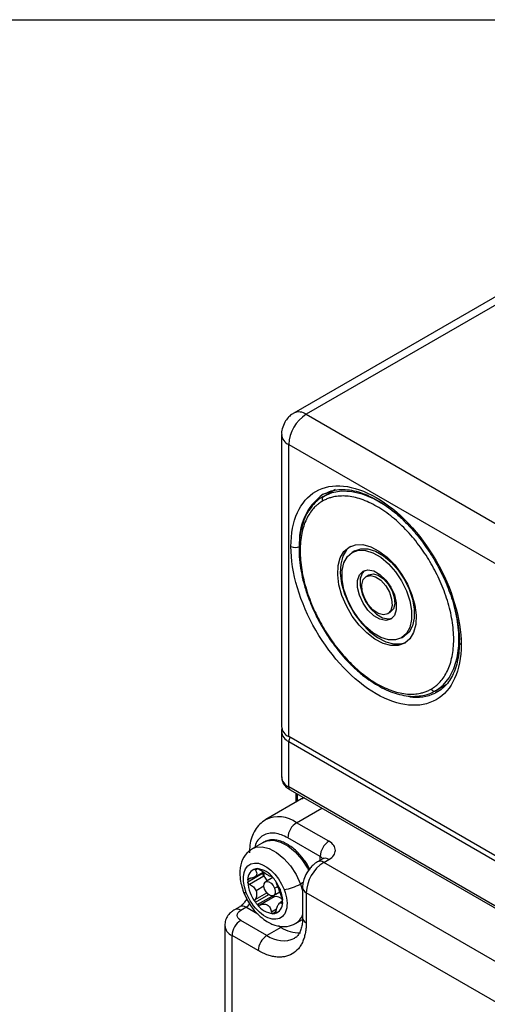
# Model space of a CAD drawing. Header units: millimetres. Extents: x 16 to 683, y 16 to 524.
# Tile 35 of 39: x 548 to 582, y 451 to 524. Entities that reach past the tile are written whole.
import ezdxf

# ---------------------------------------------------------------- set-up
doc = ezdxf.new("R2010")
doc.units = ezdxf.units.MM
doc.header["$LTSCALE"] = 2.5
doc.layers.add('TEXT', color=140, linetype='Continuous', lineweight=25)

msp = doc.modelspace()

# ---------------------------------------------------------------- linework, layer by layer
for p, q in [((591.046658, 508.238212), (567.904982, 494.878807)), ((591.955675, 508.148198), (568.813999, 494.788792)), ((568.813999, 494.788792), (584.241783, 485.882522)), ((566.995817, 493.304173), (566.995817, 471.777188)), ((567.52835, 471.034998), (567.52835, 492.561983)), ((567.52835, 492.561983), (584.006493, 483.049354)), ((570.07736, 488.740769), (570.848749, 489.186082)), ((570.950626, 489.242085), (570.848749, 489.186082)), ((570.958154, 489.226909), (570.856976, 489.17162)), ((570.073802, 488.89617), (570.233925, 488.981821)), ((572.395541, 484.72556), (572.202694, 484.614232)), ((573.225421, 482.842816), (573.418269, 482.954145)), ((575.009178, 480.198609), (574.81633, 480.087281)), ((575.839058, 478.315865), (576.031905, 478.427194)), ((579.121476, 474.857299), (578.350087, 474.411985)), ((579.113406, 474.871846), (579.166881, 474.901067)), ((579.121476, 474.857299), (579.174852, 474.888928)), ((578.482209, 474.330803), (578.322086, 474.245152)), ((566.995817, 471.406033), (566.995817, 468.065638)), ((626.025366, 437.26539), (567.52835, 471.034998)), ((567.52835, 470.663843), (626.025366, 436.894235)), ((567.52835, 467.323449), (567.52835, 470.663843)), ((626.025366, 433.553841), (567.52835, 467.323449)), ((567.622508, 467.115338), (626.119523, 433.34573)), ((568.038041, 466.875456), (568.038041, 466.185758)), ((568.171174, 466.262614), (568.171174, 466.7986)), ((568.469929, 466.435081), (565.834349, 464.913593)), ((568.648435, 466.523083), (568.469929, 466.435081)), ((568.106892, 464.688557), (569.966582, 465.762133)), ((570.485342, 463.315507), (568.106892, 464.688557)), ((565.68044, 463.250195), (564.844769, 462.767772)), ((569.842518, 462.202102), (567.464068, 463.575152)), ((564.806378, 462.744513), (564.844769, 462.767772)), ((570.030833, 462.024574), (569.645139, 461.801917)), ((569.842518, 461.915861), (569.842518, 462.202102)), ((570.099647, 461.75691), (570.485342, 461.979566)), ((617.668649, 434.295909), (570.099647, 461.75691)), ((565.601736, 460.93324), (564.508934, 460.302379)), ((565.000474, 460.672956), (565.642685, 461.043696)), ((565.256956, 461.295563), (565.073241, 461.189507)), ((564.693396, 460.585775), (564.509892, 460.47984)), ((565.689897, 460.749315), (564.635044, 460.140361)), ((566.356716, 460.648957), (565.818706, 460.338371)), ((568.587969, 460.28211), (568.390954, 460.168376)), ((568.390954, 460.168376), (568.547732, 459.687795)), ((565.061585, 459.02863), (565.912814, 459.520034)), ((565.699724, 460.004215), (565.115399, 459.666892)), ((566.409567, 459.314858), (566.873027, 459.582408)), ((566.477283, 459.855626), (566.715458, 459.993121)), ((566.910099, 459.730332), (566.791461, 459.80079)), ((568.547732, 459.901195), (568.547732, 457.674266)), ((568.813999, 459.530101), (568.813999, 457.303171)), ((616.383, 432.069101), (568.813999, 459.530101)), ((565.077655, 458.82007), (566.054114, 459.383768)), ((565.21068, 458.653313), (566.303481, 459.284174)), ((566.447329, 459.222782), (565.392476, 458.613829)), ((567.078366, 458.894008), (566.864936, 458.770797)), ((567.023921, 458.744162), (567.070649, 458.771138)), ((563.924002, 458.498029), (563.538308, 458.275372)), ((563.992816, 458.230365), (564.378511, 458.453022)), ((565.251456, 457.949081), (564.378511, 458.453022)), ((566.254832, 458.109818), (566.634746, 458.329137)), ((566.58073, 458.108441), (566.360488, 457.981298)), ((566.494469, 457.992001), (566.527813, 458.01125)), ((565.921289, 456.374892), (563.992816, 457.488176)), ((568.026328, 457.256552), (568.539407, 457.552746)), ((562.817459, 457.11696), (562.817459, 409.665914)), ((566.949808, 456.968643), (565.921289, 456.374892)), ((566.949808, 456.968643), (566.763542, 457.076172)), ((566.949808, 456.968643), (567.049303, 457.037301)), ((563.349992, 408.923724), (563.349992, 456.374771)), ((565.278465, 455.261487), (563.349992, 456.374771))]:
    msp.add_line(p, q)
at = {"flags": 128}
for points in [[(576.076624, 486.904274), (575.457167, 487.459198), (574.631036, 488.073276), (573.79641, 488.555095), (572.97028, 488.894848), (572.169462, 489.085617), (571.41026, 489.123521), (570.708128, 489.007786), (570.07736, 488.740769)], [(576.06633, 477.922217), (575.596358, 477.754052), (575.05753, 477.748074), (574.473395, 477.904546), (573.869483, 478.216629), (573.272188, 478.670684), (572.707613, 479.246866), (572.200435, 479.919993), (571.772818, 480.660646), (571.443453, 481.436456), (571.226733, 482.213515), (571.132131, 482.957863), (571.16378, 483.636967), (571.320299, 484.221149), (571.594846, 484.684875), (571.975421, 485.00788)], [(572.074285, 485.059702), (571.787693, 484.796204), (571.513146, 484.332477), (571.356628, 483.748296), (571.324978, 483.069191), (571.41958, 482.324844), (571.6363, 481.547784), (571.965666, 480.771975), (572.393282, 480.031321), (572.900461, 479.358194), (573.465035, 478.782012), (574.06233, 478.327958), (574.666243, 478.015875), (575.250378, 477.859402), (575.789206, 477.86538), (576.160314, 477.981724)], [(571.975421, 485.00788), (572.445393, 485.176046), (572.984222, 485.182023), (573.568356, 485.025551), (574.172269, 484.713468), (574.769564, 484.259413), (575.334139, 483.683231), (575.841317, 483.010104), (576.268933, 482.269451), (576.598299, 481.493641), (576.815019, 480.716582), (576.909621, 479.972234), (576.877971, 479.29313), (576.721453, 478.708948), (576.446906, 478.245222), (576.06633, 477.922217)], [(572.395541, 484.72556), (572.845711, 484.880241), (573.364478, 484.869252), (573.925829, 484.693144), (574.501617, 484.360749), (575.062969, 483.888733), (575.581736, 483.300767), (576.031905, 482.626332), (576.390903, 481.899248), (576.640728, 481.155975), (576.768853, 480.433781), (576.768853, 479.768883), (576.640728, 479.194619), (576.390903, 478.739787), (576.031905, 478.427194)], [(575.839058, 478.315865), (575.388889, 478.161185), (574.870122, 478.172174), (574.30877, 478.348282), (573.732982, 478.680677), (573.17163, 479.152692), (572.652863, 479.740659), (572.202694, 480.415093), (571.843696, 481.142177), (571.593871, 481.885451), (571.465746, 482.607644), (571.465746, 483.272543), (571.593871, 483.846806), (571.843696, 484.301638), (572.202694, 484.614232)], [(572.202694, 484.614232), (572.652863, 484.768912), (573.17163, 484.757923), (573.732982, 484.581816), (574.30877, 484.24942), (574.870122, 483.777405), (575.388889, 483.189438), (575.839058, 482.515004), (576.198056, 481.78792), (576.447881, 481.044646), (576.576006, 480.322453), (576.576006, 479.657554), (576.447881, 479.083291), (576.198056, 478.628459), (575.839058, 478.315865)], [(575.043603, 479.693633), (574.677507, 479.597827), (574.247136, 479.684797), (573.794616, 479.946031), (573.364245, 480.355957), (572.998149, 480.874449), (572.732164, 481.450752), (572.592328, 482.028455), (572.592328, 482.551008), (572.732164, 482.96726), (572.998149, 483.236464)], [(573.09921, 483.284287), (572.925012, 483.078588), (572.785175, 482.662336), (572.785175, 482.139784), (572.925012, 481.562081), (573.190996, 480.985777), (573.557092, 480.467286), (573.987463, 480.05736), (574.439983, 479.796126), (574.870355, 479.709155), (575.135389, 479.757139)], [(574.81633, 480.087281), (574.496297, 480.013262), (574.118921, 480.114349), (573.729719, 480.378351), (573.375635, 480.773425), (573.099377, 481.251919), (572.934265, 481.756119), (572.900214, 482.225212), (573.001332, 482.602618), (573.225421, 482.842816)], [(572.998149, 483.236464), (573.364245, 483.33227), (573.794616, 483.2453), (574.247136, 482.984066), (574.677507, 482.57414), (575.043603, 482.055648), (575.309587, 481.479345), (575.449424, 480.901642), (575.449424, 480.379089), (575.309587, 479.962838), (575.043603, 479.693633)], [(573.225421, 482.842816), (573.545455, 482.916835), (573.922831, 482.815748), (574.312032, 482.551746), (574.666116, 482.156672), (574.942375, 481.678178), (575.107487, 481.173978), (575.141538, 480.704885), (575.04042, 480.327479), (574.81633, 480.087281)], [(573.418269, 482.954145), (573.738302, 483.028164), (574.115678, 482.927076), (574.50488, 482.663074), (574.858964, 482.268001), (575.135222, 481.789507), (575.300334, 481.285307), (575.334385, 480.816214), (575.233267, 480.438808), (575.009178, 480.198609)], [(578.350087, 474.411985), (578.896651, 474.824848), (579.347883, 475.375153), (579.694599, 476.051697), (579.929741, 476.840708), (580.04852, 477.726123), (580.04852, 478.689918), (579.929741, 479.712473), (579.767691, 480.490774)], [(565.68044, 463.250195), (565.930814, 463.355056), (566.40221, 463.392715), (566.92411, 463.261946), (567.466183, 462.970347), (567.996925, 462.534866), (568.485492, 461.980811), (568.90349, 461.340382), (568.995804, 461.167544)], [(564.844769, 462.767772), (565.095142, 462.872633), (565.566539, 462.910292), (566.088438, 462.779523), (566.630511, 462.487924), (567.161253, 462.052443), (567.64982, 461.498388), (568.067818, 460.857959), (568.390954, 460.168376)], [(565.75099, 459.797603), (565.699545, 460.005946), (565.711217, 460.186987), (565.784231, 460.313164), (565.90747, 460.365269), (566.062171, 460.335369), (566.224784, 460.228015), (566.370552, 460.059552), (566.477283, 459.855626)], [(564.396006, 459.529486), (564.299363, 459.527909), (564.231138, 459.540653), (564.193951, 459.56723), (564.19008, 459.574898)], [(566.477283, 459.855626), (566.528728, 459.647283), (566.517056, 459.466242), (566.444042, 459.340065), (566.320803, 459.28796), (566.166102, 459.31786), (566.003489, 459.425214), (565.857721, 459.593677), (565.75099, 459.797603)], [(566.464994, 459.23015), (566.418556, 459.278531), (566.39299, 459.306307)]]:
    msp.add_lwpolyline(points, dxfattribs=at)
for centre, radius, start, end in [((568.283605, 494.066775), 0.895894, 53.69897598, 115.04876261), ((570.319652, 492.434964), 2.794191, 122.60547834, 177.39452151), ((567.90606, 493.39529), 0.914913, 185.79224818, 245.6168435), ((572.500915, 485.478959), 4.191444, 125.38471063, 185.92746977), ((570.226449, 488.538188), 0.251529, 126.35124345, 215.18508564), ((568.010468, 485.666435), 0.698646, 242.60967224, 297.39032776), ((580.313874, 478.014573), 0.223605, 184.64165056, 246.33760555), ((576.925765, 477.208637), 3.275966, 261.39632391, 295.22865381), ((578.249203, 474.642426), 0.251556, 204.81629918, 293.64307082), ((567.905739, 471.867926), 0.914435, 185.69479925, 245.62534171), ((567.907164, 471.498455), 0.916557, 186.12613487, 245.58764429), ((568.201054, 470.636323), 0.673267, 149.24120884, 177.65733075), ((567.905739, 468.156377), 0.914435, 185.69479925, 245.62534171), ((567.744571, 467.29592), 0.217966, 172.74417038, 235.94364923), ((566.782368, 462.887834), 2.235389, 53.66360808, 115.43688875), ((568.859719, 463.511643), 1.397095, 122.60547834, 177.39452151), ((571.238169, 462.138593), 1.397095, 122.60547834, 177.39452151), ((571.605301, 459.403081), 2.794191, 122.60547834, 177.39452151), ((569.835865, 461.410156), 0.435682, 52.73905453, 116.03170816), ((569.638045, 461.808399), 0.443635, 28.89758294, 62.55453647), ((570.219051, 461.607856), 0.457252, 54.38242252, 114.30711905), ((565.288155, 460.535227), 0.780232, 104.63819651, 184.07075808), ((565.216561, 460.562073), 0.738811, 89.34857173, 99.78655632), ((565.018613, 459.628119), 1.685397, 36.42349518, 82.96748814), ((567.378099, 461.014497), 1.778221, 179.85531286, 182.61909663), ((565.889355, 460.958013), 0.288684, 184.92290631, 226.29690759), ((567.421563, 460.958649), 1.725185, 178.40994748, 187.69230105), ((566.204761, 460.381964), 1.697693, 176.69494716, 182.68693343), ((567.313051, 460.527985), 2.813177, 184.59985021, 217.3810043), ((564.799637, 459.819769), 1.287096, 44.86444659, 46.23671984), ((564.644449, 459.676972), 1.497846, 29.45117272, 44.54835347), ((564.13841, 458.708416), 2.947755, 36.50620248, 40.65334281), ((564.00638, 458.61033), 3.112232, 21.09228083, 36.51163015), ((566.700016, 463.111298), 3.394122, 278.29086337, 299.88073164), ((564.649843, 458.835459), 2.430957, 3.40295215, 21.59944214), ((568.993797, 459.940067), 0.44766, 184.84236414, 246.31931051), ((563.875523, 459.280691), 0.968521, 301.28771565, 323.40825171), ((567.447038, 460.573718), 2.947755, 216.50620248, 220.65334281), ((566.419459, 459.356704), 0.136791, 212.02096215, 281.75567232), ((566.574726, 458.942191), 0.308158, 110.86025943, 114.41949033), ((566.5859, 458.605977), 0.635776, 39.88760511, 100.96276798), ((566.297294, 458.746907), 0.780232, 284.63819651, 4.07075808), ((565.380688, 458.90017), 1.697693, 356.69494716, 2.68693343), ((563.726376, 457.858239), 0.457677, 54.39755028, 114.13364748), ((564.111748, 458.079996), 0.458596, 54.43014314, 113.76122784), ((566.566835, 459.654016), 1.685397, 216.42349518, 262.96748814), ((566.368888, 458.720061), 0.738811, 269.34857173, 279.78655632), ((564.745643, 456.311261), 1.397095, 122.60547834, 177.39452151), ((567.385177, 458.311217), 1.233857, 300.51360112, 340.42642222), ((569.002693, 457.719635), 0.457218, 185.69479925, 245.62534171), ((563.686582, 457.178311), 0.871189, 183.94706193, 247.27193211), ((568.28219, 459.047191), 2.468928, 237.33949902, 272.47487073), ((566.674116, 455.197978), 1.397095, 122.60547834, 177.39452151), ((567.119663, 458.047768), 2.057818, 234.38387864, 294.29040442)]:
    msp.add_arc(centre, radius, start, end)
for points, knots in [([(567.908811, 494.871487), (567.848871, 494.837883), (567.693035, 494.750518), (567.455911, 494.534149), (567.316869, 494.328065), (567.239364, 494.21319)], [0, 0, 0, 0, 0.216689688, 0.563365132, 1, 1, 1, 1]), ([(567.239364, 494.21319), (567.164682, 494.053074), (567.056797, 493.821771), (566.998647, 493.507256), (567.004247, 493.366189), (567.006738, 493.30341)], [0, 0, 0, 0, 0.555212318, 0.802057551, 1, 1, 1, 1]), ([(567.689056, 485.046111), (567.689056, 486.965567), (568.349417, 488.425333), (570.700133, 489.782814), (572.294386, 489.625032), (575.618801, 487.705888), (577.213054, 486.022985), (579.56377, 481.951425), (580.224131, 479.729222), (580.224131, 477.809767)], [0, 0, 0, 0, 0.25, 0.25, 0.5, 0.5, 0.75, 0.75, 1, 1, 1, 1]), ([(570.224393, 488.959986), (570.360037, 489.024968), (570.66348, 489.170335), (571.207424, 489.25651), (571.826547, 489.251292), (572.479673, 489.133523), (573.157296, 488.910632), (573.85088, 488.58466), (574.548739, 488.161468), (575.237044, 487.650397), (575.897873, 487.06811), (576.514194, 486.436888), (577.032508, 485.829543), (577.472923, 485.251941), (577.893305, 484.650052), (578.163359, 484.200083), (578.316525, 483.944874)], [0, 0, 0, 0, 0.06694157, 0.149751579, 0.229838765, 0.308284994, 0.385883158, 0.463012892, 0.539701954, 0.615772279, 0.6905785, 0.762396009, 0.830581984, 0.879699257, 0.931769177, 1, 1, 1, 1]), ([(570.08543, 488.726221), (570.011047, 488.687898), (569.732354, 488.544312), (569.364208, 488.203757), (569.121262, 487.852197), (569.015653, 487.699374)], [0, 0, 0, 0, 0.170678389, 0.639492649, 1, 1, 1, 1]), ([(578.020876, 474.536845), (578.061235, 474.560974), (578.141881, 474.60919), (578.257963, 474.68956), (578.37027, 474.775714), (578.478464, 474.868232), (578.582638, 474.966965), (578.755146, 475.147816), (578.978301, 475.435295), (579.223812, 475.870689), (579.421838, 476.367119), (579.617445, 477.114648), (579.718106, 478.176273), (579.597949, 479.584179), (579.252473, 481.04033), (578.72129, 482.45533), (578.043255, 483.787874), (577.228263, 485.041328), (576.268452, 486.208805), (575.180166, 487.236002), (574.02102, 488.043916), (573.051465, 488.487403), (572.30633, 488.691705), (571.777529, 488.768376), (571.277661, 488.773355), (570.868167, 488.717237), (570.535365, 488.62708), (570.269156, 488.526773), (570.103693, 488.43779), (570.020876, 488.393252)], [0, 0, 0, 0, 0.009730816, 0.019444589, 0.029150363, 0.038857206, 0.048574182, 0.058310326, 0.089196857, 0.120102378, 0.152276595, 0.184469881, 0.25011907, 0.315768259, 0.380053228, 0.441772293, 0.50000334, 0.558234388, 0.619953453, 0.684238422, 0.749887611, 0.8155368, 0.847711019, 0.879904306, 0.910790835, 0.941696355, 0.961138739, 0.980549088, 1, 1, 1, 1]), ([(569.015653, 487.699374), (568.994428, 487.671305), (568.841138, 487.468593), (568.639893, 487.001595), (568.421204, 486.308548), (568.301852, 485.542454), (568.270413, 484.728294), (568.32667, 483.878603), (568.464205, 483.014616), (568.67723, 482.143377), (568.934854, 481.351895), (569.212237, 480.652762), (569.536329, 479.932249), (569.809345, 479.435873), (569.977203, 479.130686)], [0, 0, 0, 0, 0.015699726, 0.113384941, 0.210616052, 0.307225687, 0.403080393, 0.497915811, 0.591160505, 0.681271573, 0.772312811, 0.838166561, 0.9005001, 1, 1, 1, 1]), ([(570.020876, 488.393252), (569.980517, 488.369123), (569.89987, 488.320908), (569.783789, 488.240538), (569.671482, 488.154383), (569.563287, 488.061865), (569.459114, 487.963132), (569.286606, 487.782281), (569.063451, 487.494802), (568.817939, 487.059408), (568.619914, 486.562979), (568.424307, 485.815449), (568.323646, 484.753824), (568.443803, 483.345918), (568.789279, 481.889767), (569.320461, 480.474767), (569.998497, 479.142224), (570.813488, 477.888769), (571.7733, 476.721292), (572.861585, 475.694095), (574.020732, 474.886181), (574.990287, 474.442694), (575.735422, 474.238392), (576.264222, 474.161721), (576.76409, 474.156742), (577.173585, 474.21286), (577.506387, 474.303018), (577.772596, 474.403324), (577.938058, 474.492307), (578.020876, 474.536845)], [0, 0, 0, 0, 0.009730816, 0.019444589, 0.029150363, 0.038857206, 0.048574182, 0.058310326, 0.089196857, 0.120102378, 0.152276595, 0.184469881, 0.25011907, 0.315768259, 0.380053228, 0.441772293, 0.50000334, 0.558234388, 0.619953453, 0.684238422, 0.749887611, 0.8155368, 0.847711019, 0.879904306, 0.910790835, 0.941696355, 0.961138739, 0.980549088, 1, 1, 1, 1]), ([(580.224131, 477.809767), (580.224131, 475.890311), (579.56377, 474.430545), (577.213054, 473.073065), (575.618801, 473.230846), (572.294386, 475.14999), (570.700133, 476.832893), (568.349417, 480.904453), (567.689056, 483.126656), (567.689056, 485.046111)], [0, 0, 0, 0, 0.25, 0.25, 0.5, 0.5, 0.75, 0.75, 1, 1, 1, 1]), ([(578.316525, 483.944874), (578.501895, 483.607489), (578.762088, 483.133919), (579.089268, 482.415892), (579.340226, 481.802131), (579.591791, 481.072346), (579.801972, 480.317714), (579.963807, 479.546564), (580.059763, 478.786274), (580.100185, 478.265023), (580.089444, 478.014677), (580.088683, 477.99693)], [0, 0, 0, 0, 0.171201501, 0.240306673, 0.35441049, 0.471794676, 0.596519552, 0.725261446, 0.856694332, 0.989841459, 1, 1, 1, 1]), ([(569.977203, 479.130686), (570.175758, 478.803688), (570.454195, 478.345134), (570.911742, 477.709775), (571.317426, 477.19277), (571.824686, 476.619447), (572.37616, 476.070044), (572.968832, 475.557368), (573.589753, 475.09959), (574.228975, 474.708872), (574.877111, 474.395575), (575.527375, 474.163759), (576.169091, 474.032389), (576.622696, 473.981027), (576.849325, 474.006113), (576.876329, 474.009103)], [0, 0, 0, 0, 0.109903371, 0.154119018, 0.227160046, 0.302301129, 0.382197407, 0.464769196, 0.549223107, 0.634982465, 0.72173322, 0.809365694, 0.897956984, 0.987841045, 1, 1, 1, 1]), ([(580.088683, 477.99693), (580.084142, 477.776435), (580.074651, 477.315563), (579.977854, 476.674953), (579.818702, 476.069083), (579.592375, 475.526113), (579.300754, 475.046121), (578.930675, 474.642772), (578.608018, 474.376821), (578.382739, 474.287301), (578.331619, 474.266987)], [0, 0, 0, 0, 0.1199532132, 0.2507218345, 0.3827504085, 0.5168637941, 0.6547255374, 0.7991627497, 0.9544257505, 1, 1, 1, 1]), ([(576.876329, 474.009103), (577.055578, 474.021676), (577.44842, 474.049231), (577.943302, 474.190963), (578.229994, 474.360352), (578.34186, 474.426447)], [0, 0, 0, 0, 0.338516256, 0.741893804, 1, 1, 1, 1]), ([(567.043124, 471.648209), (567.022819, 471.598076), (566.990092, 471.517275), (567.004371, 471.432468), (567.00979, 471.40028)], [0, 0, 0, 0, 0.620453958, 1, 1, 1, 1]), ([(567.008362, 468.074337), (567.010813, 467.980894), (567.016423, 467.767026), (567.187109, 467.472192), (567.398628, 467.249167), (567.570379, 467.154431), (567.629672, 467.121725)], [0, 0, 0, 0, 0.236703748, 0.541757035, 0.841801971, 1, 1, 1, 1]), ([(568.658514, 466.517264), (568.620305, 466.506846), (568.555216, 466.4891), (568.502926, 466.447509), (568.481332, 466.430333)], [0, 0, 0, 0, 0.587025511, 1, 1, 1, 1]), ([(565.818959, 464.901315), (565.668158, 464.797797), (565.366056, 464.590418), (565.027127, 464.139332), (564.786459, 463.615411), (564.648159, 463.050427), (564.636203, 462.648591), (564.630586, 462.459821)], [0, 0, 0, 0, 0.1991392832, 0.3989400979, 0.6050839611, 0.8144805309, 1, 1, 1, 1]), ([(567.464068, 463.575152), (567.140507, 463.722313), (566.642768, 463.948692), (566.04489, 463.923312), (565.630465, 463.780224), (565.307922, 463.487416), (565.082672, 463.199738), (565.046578, 462.947564), (565.036703, 462.878573)], [0, 0, 0, 0, 0.2959578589, 0.455277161, 0.6179774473, 0.7806777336, 0.9399970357, 1, 1, 1, 1]), ([(568.409644, 462.251732), (568.406249, 462.255897), (568.307678, 462.376831), (568.095508, 462.591349), (567.765051, 462.878016), (567.409462, 463.116325), (567.036172, 463.297676), (566.653739, 463.409022), (566.270572, 463.435354), (565.909214, 463.378146), (565.709375, 463.255642), (565.615957, 463.198376)], [0, 0, 0, 0, 0.00407099, 0.118193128, 0.234207, 0.356502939, 0.482130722, 0.610688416, 0.742491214, 0.879622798, 1, 1, 1, 1]), ([(570.485342, 461.979566), (570.792211, 462.156718), (570.964622, 462.397006), (570.964622, 462.898067), (570.792211, 463.138355), (570.485342, 463.315507)], [0, 0, 0, 0, 0.5, 0.5, 1, 1, 1, 1]), ([(564.845523, 462.768207), (564.657978, 462.625728), (564.262582, 462.325343), (563.951002, 461.575363), (563.875269, 460.621353), (564.083099, 459.930518), (564.190093, 459.574863)], [0, 0, 0, 0, 0.218504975, 0.46066646, 0.722341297, 1, 1, 1, 1]), ([(564.396006, 459.529486), (563.957304, 460.672915), (564.226982, 461.651233), (565.768721, 461.7744), (566.75074, 460.896078), (567.189443, 459.752649)], [0, 0, 0, 0, 0.5, 0.5, 1, 1, 1, 1]), ([(568.377454, 462.235387), (568.456505, 462.145771), (568.663546, 461.911061), (568.88863, 461.57359), (569.008321, 461.327572), (569.04053, 461.261368)], [0, 0, 0, 0, 0.311024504, 0.814594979, 1, 1, 1, 1]), ([(569.060772, 461.285447), (569.028447, 461.347463), (568.888324, 461.616286), (568.665683, 461.944127), (568.464832, 462.185429), (568.409644, 462.251732)], [0, 0, 0, 0, 0.178627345, 0.774309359, 1, 1, 1, 1]), ([(569.648527, 461.793914), (569.591653, 461.762694), (569.453694, 461.686964), (569.251523, 461.507252), (569.036648, 461.273665), (568.917472, 461.084182), (568.857748, 460.989223)], [0, 0, 0, 0, 0.176015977, 0.426960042, 0.712821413, 1, 1, 1, 1]), ([(570.098581, 462.07087), (570.099472, 462.072286), (570.102199, 462.07662), (570.078214, 462.048993), (570.033706, 462.027339), (570.027692, 462.024413)], [0, 0, 0, 0, 0.295632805, 0.904810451, 1, 1, 1, 1]), ([(565.073241, 461.189507), (565.122203, 461.1148), (565.155145, 461.042046), (565.176302, 460.901648), (565.162668, 460.834643), (565.080641, 460.719863), (565.011959, 460.67165), (564.842147, 460.604752), (564.742987, 460.585881), (564.637425, 460.581787)], [0, 0, 0, 0, 0.25, 0.25, 0.5, 0.5, 0.75, 0.75, 1, 1, 1, 1]), ([(565.073241, 461.189507), (565.057296, 461.213836), (565.049687, 461.237), (565.05504, 461.273289), (565.068401, 461.286183), (565.090979, 461.290133)], [0, 0, 0, 0, 0.5, 0.5, 1, 1, 1, 1]), ([(565.224961, 461.300837), (565.249097, 461.300622), (565.280006, 461.29159), (565.344972, 461.260528), (565.377501, 461.239391), (565.406513, 461.216131)], [0, 0, 0, 0, 0.5, 0.5, 1, 1, 1, 1]), ([(566.26887, 460.71212), (566.246234, 460.705977), (566.211331, 460.714047), (566.10927, 460.758878), (566.041272, 460.796), (565.878624, 460.891036), (565.783375, 460.949289), (565.591291, 461.07635), (565.495769, 461.144576), (565.406513, 461.216131)], [0, 0, 0, 0, 0.25, 0.25, 0.5, 0.5, 0.75, 0.75, 1, 1, 1, 1]), ([(568.857748, 460.989223), (568.776311, 460.827544), (568.662494, 460.601577), (568.577269, 460.251049), (568.540188, 460.049692), (568.550921, 459.920247), (568.552431, 459.902041)], [0, 0, 0, 0, 0.461709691, 0.645295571, 0.950110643, 1, 1, 1, 1]), ([(564.635044, 460.140361), (564.60079, 460.156376), (564.569902, 460.18001), (564.524539, 460.236967), (564.510383, 460.270471), (564.508934, 460.302379)], [0, 0, 0, 0, 0.5, 0.5, 1, 1, 1, 1]), ([(564.509892, 460.47984), (564.511671, 460.509809), (564.525734, 460.535393), (564.572087, 460.571036), (564.603112, 460.580456), (564.637425, 460.581787)], [0, 0, 0, 0, 0.5, 0.5, 1, 1, 1, 1]), ([(564.635044, 460.140361), (564.740175, 460.09121), (564.838232, 460.027898), (565.006515, 459.868821), (565.074458, 459.773601), (565.115399, 459.666892)], [0, 0, 0, 0, 0.5, 0.5, 1, 1, 1, 1]), ([(566.26887, 460.71212), (566.276241, 460.714121), (566.29, 460.708155), (566.327166, 460.679664), (566.350742, 460.656779), (566.374769, 460.628822)], [0, 0, 0, 0, 0.5, 0.5, 1, 1, 1, 1]), ([(566.791461, 459.80079), (566.750538, 459.907452), (566.710879, 460.00464), (566.644005, 460.171245), (566.617047, 460.241143), (566.599761, 460.297319)], [0, 0, 0, 0, 0.5, 0.5, 1, 1, 1, 1]), ([(564.190093, 459.574863), (564.347942, 459.236218), (564.636176, 458.617845), (565.24455, 457.912132), (565.767681, 457.487473), (566.168219, 457.26113), (566.525577, 457.119054), (566.93383, 457.025397), (567.471484, 457.014741), (567.826695, 457.16948), (568.025574, 457.256117)], [0, 0, 0, 0, 0.203046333, 0.370767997, 0.501820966, 0.594977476, 0.657702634, 0.741084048, 0.855035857, 1, 1, 1, 1]), ([(567.189443, 459.752649), (567.40025, 459.203202), (567.455278, 458.664462), (567.229548, 457.845577), (566.958019, 457.598911), (566.217175, 457.539726), (565.778147, 457.729627), (564.956164, 458.464812), (564.606813, 458.980039), (564.396006, 459.529486)], [0, 0, 0, 0, 0.25, 0.25, 0.5, 0.5, 0.75, 0.75, 1, 1, 1, 1]), ([(565.115399, 459.666892), (565.156323, 459.56023), (565.16838, 459.447108), (565.145565, 459.228726), (565.111444, 459.123568), (565.061585, 459.02863)], [0, 0, 0, 0, 0.5, 0.5, 1, 1, 1, 1]), ([(567.026302, 459.185588), (566.988307, 459.273496), (566.950745, 459.371731), (566.872682, 459.582891), (566.832403, 459.69408), (566.791461, 459.80079)], [0, 0, 0, 0, 0.5, 0.5, 1, 1, 1, 1]), ([(564.409442, 459.029013), (564.353083, 458.940895), (564.274243, 458.817628), (564.145576, 458.673998), (564.04549, 458.580356), (563.961623, 458.518785), (563.932226, 458.503703), (563.926052, 458.500535)], [0, 0, 0, 0, 0.360671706, 0.504534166, 0.726948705, 0.942655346, 1, 1, 1, 1]), ([(565.077655, 458.82007), (565.055299, 458.850254), (565.042271, 458.887075), (565.03735, 458.961684), (565.045358, 458.997732), (565.061585, 459.02863)], [0, 0, 0, 0, 0.5, 0.5, 1, 1, 1, 1]), ([(565.392476, 458.613829), (565.482282, 458.658749), (565.577709, 458.685619), (565.77, 458.692876), (565.865476, 458.671617), (566.028348, 458.57671), (566.096352, 458.502729), (566.198178, 458.323563), (566.232805, 458.220183), (566.254832, 458.109818)], [0, 0, 0, 0, 0.25, 0.25, 0.5, 0.5, 0.75, 0.75, 1, 1, 1, 1]), ([(566.588105, 458.136442), (566.606313, 458.249926), (566.633895, 458.35762), (566.702968, 458.550105), (566.74408, 458.632974), (566.826331, 458.747884), (566.867768, 458.780367), (566.947322, 458.795161), (566.985587, 458.778878), (567.023921, 458.744162)], [0, 0, 0, 0, 0.25, 0.25, 0.5, 0.5, 0.75, 0.75, 1, 1, 1, 1]), ([(567.075557, 458.802295), (567.073777, 458.772325), (567.067353, 458.751151), (567.048383, 458.731315), (567.036381, 458.732878), (567.023921, 458.744162)], [0, 0, 0, 0, 0.5, 0.5, 1, 1, 1, 1]), ([(563.541392, 458.271721), (563.458263, 458.220563), (563.269943, 458.104671), (563.037718, 457.845981), (562.854012, 457.507078), (562.831052, 457.249396), (562.819495, 457.119686)], [0, 0, 0, 0, 0.2039672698, 0.4620668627, 0.7292216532, 1, 1, 1, 1]), ([(563.992816, 457.488176), (563.822333, 457.586593), (563.72655, 457.720087), (563.72655, 457.998454), (563.822333, 458.131947), (563.992816, 458.230365)], [0, 0, 0, 0, 0.5, 0.5, 1, 1, 1, 1]), ([(565.392476, 458.613829), (565.36323, 458.5992), (565.330429, 458.594173), (565.266165, 458.60702), (565.234706, 458.625355), (565.21068, 458.653313)], [0, 0, 0, 0, 0.5, 0.5, 1, 1, 1, 1]), ([(566.360488, 457.981298), (566.336352, 457.981512), (566.313081, 457.994954), (566.275498, 458.041824), (566.261992, 458.073943), (566.254832, 458.109818)], [0, 0, 0, 0, 0.5, 0.5, 1, 1, 1, 1]), ([(566.588105, 458.136442), (566.582175, 458.099485), (566.570741, 458.065327), (566.53829, 458.013395), (566.517048, 457.995951), (566.494469, 457.992001)], [0, 0, 0, 0, 0.5, 0.5, 1, 1, 1, 1]), ([(568.813999, 457.303171), (568.813545, 457.253583), (568.81264, 457.154495), (568.805288, 457.009589), (568.793547, 456.867688), (568.776984, 456.729037), (568.744112, 456.519568), (568.681753, 456.249602), (568.569393, 455.934136), (568.423165, 455.647555), (568.180297, 455.307657), (567.796344, 454.983097), (567.323424, 454.812815), (566.907679, 454.772343), (566.586513, 454.788919), (566.257049, 454.84933), (565.964137, 454.938721), (565.709016, 455.040898), (565.494163, 455.141322), (565.350417, 455.221403), (565.278465, 455.261487)], [0, 0, 0, 0, 0.023334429, 0.046626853, 0.069908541, 0.093210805, 0.116564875, 0.178298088, 0.240092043, 0.304399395, 0.368767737, 0.500005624, 0.631243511, 0.695550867, 0.759919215, 0.821652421, 0.883446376, 0.922308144, 0.961110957, 1, 1, 1, 1]), ([(568.542935, 457.678596), (568.542144, 457.570641), (568.540281, 457.316086), (568.480044, 456.976935), (568.37965, 456.662672), (568.242846, 456.41969), (568.107434, 456.259462), (568.003942, 456.204127), (567.961098, 456.181219)], [0, 0, 0, 0, 0.127726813, 0.301175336, 0.477165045, 0.659636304, 0.859093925, 1, 1, 1, 1])]:
    msp.add_open_spline(points, degree=3, knots=knots)
for points in [[(566.507793, 460.462064), (566.524544, 460.439448), (566.540381, 460.415573), (566.55416, 460.392433)], [(566.55416, 460.392433), (566.577149, 460.353825), (566.592728, 460.320174), (566.599761, 460.297319)], [(567.026302, 459.185588), (567.041807, 459.149714), (567.056373, 459.104856), (567.066009, 459.058356)], [(567.066009, 459.058356), (567.071762, 459.030594), (567.075431, 459.003619), (567.076514, 458.979756)]]:
    msp.add_open_spline(points, degree=3)
at = {"layer": 'TEXT'}
msp.add_line((15.875, 523.875), (682.625, 523.875), dxfattribs=at)

doc.saveas('drawing.dxf')
